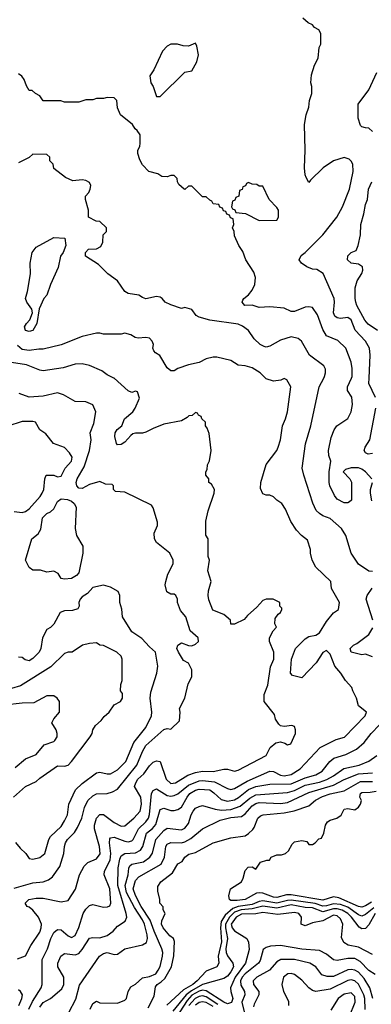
# Model space of a CAD drawing. Header units: inches. Extents: x 2348341 to 2479810, y 460419 to 613669.
# Tile 165 of 256: x 2360457 to 2362443, y 526457 to 532028. Entities that reach past the tile are written whole.
import ezdxf

# ---------------------------------------------------------------- set-up
doc = ezdxf.new("R2010")
doc.units = ezdxf.units.IN
doc.header["$MEASUREMENT"] = 0
doc.layers.add('C3562', color=7, linetype='Continuous')
doc.layers.add('C3563', color=7, linetype='Continuous')

msp = doc.modelspace()

# ---------------------------------------------------------------- linework, layer by layer
at = {"layer": 'C3562', "color": 2}
for points, elevation in [([(2360444.7, 526715.3), (2360490, 526732), (2360519, 526790), (2360570, 526866), (2360577, 526890), (2360579.5, 526910), (2360562, 526950), (2360530, 526989.3), (2360510, 527006), (2360498, 527010), (2360488, 527030), (2360508, 527050), (2360550, 527057.1), (2360590, 527058.4), (2360690, 527037.3), (2360730, 527044.7), (2360771.3, 527108.7), (2360795.1, 527190), (2360820.7, 527239.3), (2360840.7, 527259.3), (2360890, 527280.7), (2360911.1, 527308.9), (2360907.3, 527350), (2360878.4, 527450), (2360878.4, 527470), (2360890, 527511), (2360910, 527531), (2360930, 527531), (2360990, 527485.5), (2361030, 527465.5), (2361050, 527467.7), (2361101.2, 527510), (2361137, 527550), (2361144.2, 527590), (2361141.6, 527630), (2361106, 527690), (2361112.3, 527710), (2361124.5, 527730), (2361158.7, 527761.3), (2361190, 527806.8), (2361210, 527827.3), (2361230, 527834), (2361251, 527830), (2361283.8, 527730), (2361310, 527706.7), (2361337.2, 527710), (2361406.1, 527753.9), (2361450, 527768.9), (2361490, 527775.3), (2361550, 527774.9), (2361610, 527787.7), (2361630, 527787.3), (2361670, 527776), (2361690, 527781), (2361850, 527864), (2361871.6, 527910), (2361903.7, 527936.3), (2361930, 527942.4), (2361955.2, 527935.2), (2361970, 527924.7), (2361989, 527931), (2362014, 527990), (2362015.3, 528010), (2362008.7, 528028.7), (2361994.6, 528034.6), (2361950, 528029.2), (2361930, 528033.2), (2361921.2, 528041.2), (2361902, 528070), (2361896.4, 528096.4), (2361838, 528170), (2361838, 528210), (2361858, 528262), (2361872.7, 528367.3), (2361893.2, 528410), (2361892.7, 528450), (2361868, 528510), (2361868, 528530), (2361889.1, 528570.9), (2361908, 528590), (2361898, 528610), (2361900.4, 528639.6), (2361916.4, 528663.6), (2361930, 528674), (2361938, 528690), (2361938, 528698), (2361926, 528710), (2361926, 528730), (2361889, 528749), (2361850, 528749.3), (2361830, 528742.7), (2361795.9, 528704.1), (2361742.8, 528657.2), (2361725.4, 528634.6), (2361670, 528608), (2361650, 528608), (2361648, 528630), (2361610, 528662), (2361546.8, 528686.8), (2361524.8, 528744.8), (2361520.9, 528770), (2361523.2, 528796.8), (2361539, 528850), (2361519, 528910), (2361528.7, 528970), (2361522, 528990), (2361522, 529090), (2361508.9, 529111.1), (2361508.7, 529190), (2361522, 529250), (2361555.3, 529350), (2361558, 529370), (2361540.4, 529400.4), (2361526, 529410), (2361526, 529430), (2361508, 529450), (2361508, 529470), (2361516.4, 529483.6), (2361518, 529510), (2361528.4, 529531.6), (2361538, 529590), (2361527.3, 529687.3), (2361516.4, 529716.4), (2361506, 529730), (2361506, 529750), (2361486, 529770), (2361482, 529782), (2361466, 529790), (2361462, 529802), (2361450, 529806), (2361431.6, 529788.4), (2361412.7, 529787.3), (2361403.6, 529776.4), (2361370, 529758), (2361270, 529739), (2361210, 529715.3), (2361170, 529694), (2361150, 529689.2), (2361110, 529689.3), (2361095.9, 529684.1), (2361083.8, 529676.2), (2361050, 529637.2), (2361030, 529624), (2361010, 529622), (2361004, 529630), (2360994, 529670), (2360995.3, 529690), (2361008, 529710), (2361034, 529730), (2361049.4, 529770.6), (2361095.3, 529810), (2361108, 529830), (2361132.9, 529887.1), (2361122, 529922), (2361110, 529926), (2361090, 529918), (2361070, 529928), (2360990, 529999), (2360988, 530000)], 98), ([(2360508.3, 526430), (2360527.9, 526472.1), (2360577.2, 526550), (2360584, 526570), (2360583.5, 526710), (2360613.6, 526770), (2360631.6, 526830), (2360650, 526864), (2360670, 526880.7), (2360690, 526879.1), (2360730, 526844), (2360750, 526834.8), (2360770, 526846.8), (2360790, 526891), (2360815.1, 526970), (2360830, 526996), (2360850, 527016), (2360870, 527021), (2360930, 527007.3), (2360952.3, 527007.7), (2360965.6, 527014.4), (2360971.6, 527030), (2360966, 527110), (2360934, 527190), (2360935.6, 527210), (2360967.2, 527272.8), (2360971.1, 527311.1), (2360964.7, 527370), (2360966.6, 527393.4), (2360970, 527398.8), (2360990, 527402.4), (2361050, 527379.5), (2361070, 527376.4), (2361090, 527382.4), (2361098.4, 527390), (2361128.2, 527450), (2361169.7, 527490), (2361183.5, 527510), (2361189.8, 527530.2), (2361201.3, 527650), (2361210, 527667.3), (2361230, 527676.3), (2361290, 527637.6), (2361310, 527634), (2361330, 527637.6), (2361350, 527648.5), (2361410, 527697.8), (2361470, 527722), (2361490, 527723.6), (2361556.7, 527716.7), (2361630, 527678), (2361650, 527672.7), (2361670, 527677.6), (2361741.3, 527718.7), (2361870, 527776.4), (2361890, 527774.4), (2361930, 527754), (2361950, 527750.4), (2361990, 527757.6), (2362040.9, 527790), (2362154, 527910), (2362245.4, 527954.6), (2362291.5, 527968.5), (2362408, 528090), (2362415.3, 528110), (2362370, 528146), (2362359, 528190), (2362339, 528230), (2362334, 528250), (2362297.2, 528290), (2362271.2, 528331.2), (2362238, 528370), (2362210, 528438), (2362190, 528458), (2362170, 528448), (2362130.7, 528390), (2362050, 528304), (2361997.2, 528317.2), (2361986, 528330), (2361991.5, 528410), (2362014.5, 528470), (2362070, 528524.9), (2362090, 528537.3), (2362130, 528546), (2362150, 528558.8), (2362190, 528622.8), (2362230, 528671.3), (2362258, 528690), (2362264, 528730), (2362219, 528810), (2362214, 528850), (2362129, 528930), (2362109, 528970), (2362099, 529010), (2362099, 529030), (2362083.1, 529083.1), (2362048.9, 529108.9), (2362020.2, 529140.2), (2361989.1, 529189.1), (2361958, 529258), (2361938, 529290), (2361908.9, 529308.9), (2361890, 529328), (2361870, 529338), (2361850, 529338), (2361830, 529346), (2361816.4, 529376.4), (2361819, 529410), (2361850, 529512), (2361909, 529590), (2361917.2, 529610), (2361929.3, 529650.7), (2361941.2, 529730), (2361959, 529770), (2361969, 529810), (2361988, 529950), (2361966, 529990), (2361950, 529998), (2361931.6, 529988.4), (2361890, 529982), (2361850, 529995.3), (2361845.3, 530000)], 94), ([(2362450, 528906), (2362430, 528908), (2362370, 528948), (2362329.3, 529009.3), (2362299, 529110), (2362274, 529150), (2362210, 529205.2), (2362170, 529221.2), (2362150, 529233.2), (2362131.9, 529251.9), (2362111.9, 529291.9), (2362061.2, 529450), (2362053.2, 529490), (2362071.9, 529628.1), (2362102, 529730), (2362149.3, 529950), (2362174.1, 530000)], 90), ([(2362445.2, 529430), (2362410, 529469), (2362390, 529484), (2362370, 529492.7), (2362330, 529492.7), (2362296.9, 529483.1), (2362284.7, 529470), (2362322, 529430), (2362330.9, 529410.9), (2362331.3, 529310), (2362319.8, 529300.2), (2362310, 529295.3), (2362290, 529295.3), (2362250, 529315.3), (2362235.5, 529335.5), (2362209.3, 529390), (2362205.2, 529410), (2362205.2, 529470), (2362214, 529530), (2362202.7, 529562.7), (2362201.2, 529590), (2362215.5, 529664.5), (2362232.5, 529707.5), (2362249, 529730), (2362310, 529771.3), (2362329.3, 529810), (2362337.2, 529850), (2362332.5, 529892.5), (2362309, 529930), (2362309.2, 529950), (2362330.8, 530000)], 86), ([(2362466, 529890), (2362429.6, 529970), (2362430.8, 530000)], 82), ([(2360426, 527114), (2360530, 527144.4), (2360590, 527150.6), (2360618.4, 527161.6), (2360640.9, 527179.1), (2360683.2, 527236.8), (2360705.2, 527310), (2360709.3, 527350), (2360716, 527370), (2360727, 527390), (2360766.6, 527430), (2360783.3, 527456.7), (2360807, 527510), (2360822, 527570), (2360842, 527610), (2360870, 527636.3), (2360890, 527648), (2360950, 527650.3), (2360980.7, 527659.3), (2361010, 527674.4), (2361117.7, 527810), (2361150, 527886.8), (2361170, 527920.7), (2361270, 528011), (2361290, 528018), (2361310, 528014), (2361359, 528061), (2361364, 528110), (2361359, 528130), (2361389, 528190), (2361409, 528270), (2361429, 528310), (2361429.2, 528350), (2361410, 528388), (2361382, 528402), (2361354, 528450), (2361345.2, 528470), (2361349.1, 528489.1), (2361370, 528502.8), (2361410, 528487.3), (2361430, 528484.9), (2361450, 528494), (2361466, 528510), (2361465.2, 528530), (2361419, 528570), (2361395.3, 528650), (2361365.6, 528685.6), (2361348.7, 528730), (2361348, 528750), (2361338, 528770), (2361330, 528778), (2361310, 528778), (2361288.7, 528790), (2361279, 528830), (2361282.7, 528850), (2361294, 528890), (2361324, 528950), (2361324, 528970), (2361304, 529010), (2361229.5, 529069.5), (2361219, 529090), (2361216.4, 529123.6), (2361234.6, 529165.4), (2361234.6, 529185.4), (2361210, 529266), (2361200.4, 529280.4), (2361050, 529354), (2360998, 529358), (2360986, 529370), (2360986, 529390), (2360978, 529398), (2360940.4, 529400.4), (2360910, 529415.3), (2360850, 529397.2), (2360810, 529376), (2360790, 529378), (2360779.5, 529390), (2360776.2, 529410), (2360781.6, 529430), (2360821.4, 529498.6), (2360851.8, 529590), (2360859.5, 529650), (2360854.5, 529690), (2360875.8, 529744.2), (2360886, 529810), (2360870, 529848), (2360830, 529866), (2360770, 529868), (2360704.7, 529904.7), (2360670, 529916), (2360590, 529897), (2360510, 529892.7), (2360452.7, 529912.7)], 102), ([(2362450, 529574), (2362426, 529570), (2362410, 529578), (2362402, 529590), (2362408, 529610), (2362435.3, 529650), (2362469.1, 529830.9)], 82), ([(2360425.5, 529245.5), (2360470, 529240.4), (2360490, 529246), (2360510, 529260.5), (2360572.3, 529330), (2360583.7, 529350), (2360592.3, 529370), (2360598, 529430), (2360606, 529450), (2360648.4, 529451.6), (2360670, 529442), (2360690, 529444.7), (2360714, 529490), (2360748.7, 529530), (2360752.3, 529552.3), (2360738, 529578), (2360710, 529608), (2360648, 529630), (2360604, 529684), (2360570, 529708), (2360546, 529750), (2360530, 529755.3), (2360470, 529755.3), (2360390, 529728)], 106), ([(2362446.3, 529306.3), (2362438, 529350), (2362438, 529370), (2362449, 529410)], 86), ([(2360433.2, 527373.2), (2360459.8, 527339.8), (2360492, 527310), (2360510, 527282), (2360530, 527278), (2360570, 527287.3), (2360598, 527310), (2360620.7, 527390), (2360630, 527406.8), (2360690, 527464), (2360710, 527496), (2360726, 527530), (2360734, 527590), (2360772.7, 527670), (2360810, 527706.8), (2360890, 527766), (2360910, 527771), (2360950, 527761), (2360970, 527761), (2361010, 527784), (2361056.2, 527830), (2361101.7, 527938.3), (2361170, 528024), (2361200.7, 528090), (2361203.6, 528110), (2361193.6, 528190), (2361196.6, 528223.4), (2361231.8, 528330), (2361237, 528370), (2361224, 528450), (2361190, 528479), (2361146.8, 528526.8), (2361090, 528565.2), (2361037.2, 528650), (2361033.6, 528693.6), (2361022, 528730), (2361022, 528770), (2361013.2, 528793.2), (2360970, 528818), (2360930, 528828), (2360870, 528815.3), (2360839.1, 528780.9), (2360810, 528762), (2360798, 528750), (2360791.3, 528730), (2360792, 528710), (2360784.7, 528695.3), (2360754.4, 528685.6), (2360710, 528682.7), (2360685.2, 528674.8), (2360650, 528608.7), (2360630, 528588.7), (2360610, 528578), (2360586, 528530), (2360576, 528470), (2360566.8, 528450), (2360530, 528413.2), (2360510, 528401.2), (2360486.6, 528406.6), (2360470, 528419), (2360450, 528422)], 106), ([(2362452, 528630), (2362413.2, 528750), (2362419, 528770), (2362448.9, 528811.1)], 90), ([(2362450, 528424), (2362410, 528438), (2362390, 528435.3), (2362330, 528448.7), (2362324, 528470), (2362342, 528490), (2362362, 528498), (2362428.7, 528550), (2362452.5, 528587.5)], 90), ([(2360421.2, 527630), (2360489, 527690), (2360550, 527717.3), (2360570, 527736.3), (2360670, 527806), (2360710, 527804.7), (2360730, 527811), (2360750, 527831), (2360854, 527970), (2360865.2, 527990), (2360869.3, 528010), (2360884.8, 528035.2), (2360917.5, 528062.5), (2360933.6, 528086.4), (2360962, 528110), (2360990, 528152), (2361026, 528170), (2361038, 528190), (2361036.4, 528216.4), (2361026, 528230), (2361027.3, 528267.3), (2361035.3, 528290), (2361035.3, 528410), (2361030, 528426), (2361006, 528450), (2360930, 528488), (2360910, 528488.7), (2360890, 528502), (2360850, 528499), (2360810.9, 528489.1), (2360752, 528450), (2360730, 528449.2), (2360710, 528441.2), (2360633.3, 528366.7), (2360461.1, 528258.9), (2360410, 528243.6)], 110), ([(2360430, 527796), (2360490, 527846.8), (2360550, 527871), (2360594, 527926), (2360650, 527944.7), (2360655.3, 527950), (2360668, 527970), (2360668.7, 527990), (2360662, 528010), (2360638, 528050), (2360650, 528072), (2360682, 528110), (2360682, 528170), (2360669, 528189), (2360650, 528202), (2360610, 528202), (2360536.9, 528163.1), (2360470, 528161.2), (2360370, 528149.3)], 114), ([(2360570, 526441), (2360590, 526467.7), (2360629.7, 526490.3), (2360694.9, 526545.1), (2360705.6, 526570), (2360705.1, 526610), (2360672, 526670), (2360672.3, 526690), (2360689.7, 526730.3), (2360710, 526744), (2360770, 526736.3), (2360790, 526744), (2360810, 526766.8), (2360850, 526831), (2360870, 526836), (2360910, 526833.4), (2360950, 526846.7), (2360983.7, 526870), (2361010, 526898.8), (2361052, 526928), (2361060.9, 526950), (2361058.4, 526970), (2361010.8, 527130), (2361012.8, 527230), (2361021.6, 527278.4), (2361030, 527296.3), (2361049.7, 527310.3), (2361110, 527313.7), (2361139.5, 527330), (2361153, 527350), (2361173.7, 527426.3), (2361207.6, 527452.4), (2361224.9, 527475.1), (2361250, 527558.8), (2361270, 527567.7), (2361310, 527553.4), (2361330, 527553), (2361350, 527559.1), (2361370, 527573.4), (2361402, 527630), (2361418.4, 527650), (2361450, 527668.8), (2361470, 527674), (2361530.2, 527670.2), (2361554.3, 527654.3), (2361595.6, 527615.6), (2361630, 527605.7), (2361670, 527614.3), (2361693, 527627), (2361750, 527671.6), (2361790, 527690.2), (2361870, 527701.7), (2361990, 527703.6), (2362070, 527739.1), (2362130, 527754.9), (2362164.6, 527775.4), (2362209.5, 527830), (2362231.2, 527848.8), (2362299, 527870), (2362359.3, 527900.7), (2362402, 527938), (2362442.7, 527990), (2362490, 528039.1)], 90), ([(2360734, 526410), (2360773.8, 526486.2), (2360795.1, 526564.9), (2360906.6, 526730), (2360930, 526744.9), (2360950, 526750.7), (2360990, 526738), (2361010, 526741), (2361050, 526771.3), (2361150, 526794.4), (2361172.7, 526807.3), (2361178, 526830), (2361176.9, 526850), (2361161.5, 526910), (2361150, 526935.1), (2361104.7, 527004.7), (2361060.3, 527090), (2361052.9, 527130), (2361068.6, 527190), (2361072.8, 527227.2), (2361079.1, 527240.9), (2361090, 527250.4), (2361156.3, 527263.7), (2361190.9, 527289.1), (2361207.2, 527312.8), (2361226, 527390), (2361270, 527440.5), (2361290, 527453), (2361370, 527444.4), (2361390, 527453.4), (2361410, 527481), (2361425.6, 527530), (2361437, 527550), (2361450, 527567.3), (2361470, 527576.3), (2361490, 527582), (2361561.2, 527561.2), (2361595.8, 527555.8), (2361650, 527559.6), (2361702.2, 527577.8), (2361756, 527624), (2361790, 527643.2), (2361970, 527654.9), (2362010, 527666.9), (2362070, 527696.5), (2362150, 527714.4), (2362191.4, 527728.6), (2362230, 527748.9), (2362288.5, 527791.6), (2362374, 527810), (2362430, 527833.4), (2362474.3, 527865.7)], 86), ([(2360855.3, 526430), (2360870, 526462), (2360890, 526474), (2360910, 526464.7), (2361010, 526462.8), (2361050, 526481), (2361059, 526490), (2361068.7, 526530), (2361084.5, 526555.5), (2361110, 526571), (2361150, 526606), (2361190, 526614.9), (2361226, 526630), (2361239.6, 526650), (2361250, 526671.3), (2361263.6, 526730), (2361265.6, 526750), (2361260.5, 526770), (2361216.1, 526870), (2361193.6, 526933.6), (2361142.8, 527010), (2361110, 527072.3), (2361098.3, 527110), (2361110, 527157.3), (2361130, 527179.1), (2361255.1, 527250), (2361275.1, 527290), (2361282, 527350), (2361290, 527362.8), (2361310, 527372.7), (2361370, 527370.3), (2361390, 527377), (2361424.1, 527395.9), (2361490, 527450.4), (2361590, 527499.5), (2361650, 527514.9), (2361710, 527520.4), (2361730, 527534.4), (2361770, 527579.5), (2361790, 527594), (2361810, 527599), (2361930, 527593.1), (2361970, 527598.7), (2362090, 527654.6), (2362230, 527697.3), (2362290, 527728.7), (2362370, 527760.2), (2362450, 527766.5)], 82), ([(2361183.1, 526436.9), (2361216.2, 526503.8), (2361223.3, 526556.7), (2361232.3, 526570), (2361256.6, 526583.4), (2361277.2, 526602.8), (2361313.6, 526670), (2361328.3, 526731.7), (2361331.7, 526811.7), (2361325.2, 526830), (2361305.3, 526845.3), (2361266.6, 526890), (2361257.2, 526910), (2361259, 526930), (2361278, 526970), (2361268, 526992), (2361268, 527008), (2361248.4, 527028.4), (2361248, 527050), (2361236.4, 527096.4), (2361236.4, 527123.6), (2361254, 527150), (2361319.7, 527200.3), (2361350, 527251.3), (2361374, 527266), (2361388.7, 527290), (2361412.5, 527307.5), (2361450, 527315.5), (2361550, 527370.4), (2361650, 527398.8), (2361730, 527410.7), (2361750, 527422.8), (2361773.4, 527446.6), (2361782, 527458), (2361802, 527510), (2361816.9, 527523.1), (2361831.5, 527528.5), (2361950, 527539.6), (2362007.6, 527552.4), (2362090, 527580.4), (2362127, 527613), (2362166.6, 527633.4), (2362210, 527648.1), (2362290, 527664.6), (2362382.5, 527717.5), (2362450, 527718.5)], 78), ([(2362444.7, 527035.3), (2362410, 527013.3), (2362390, 527007.2), (2362370, 527011.3), (2362259.4, 527059.4), (2362230, 527064.7), (2362170, 527047), (2361990, 527077.2), (2361963.2, 527076.8), (2361910, 527062), (2361890, 527064.2), (2361830, 527086.3), (2361810, 527087.6), (2361794.9, 527085.1), (2361731.3, 527050), (2361684.6, 527044.6), (2361650, 527045.2), (2361642, 527050), (2361639, 527070), (2361648, 527110), (2361709.3, 527150.7), (2361719, 527170), (2361730, 527214), (2361747.3, 527232.7), (2361770, 527234), (2361790, 527222), (2361818, 527262), (2361852, 527272), (2361868, 527272), (2361878, 527290), (2361910, 527302.8), (2361936.5, 527303.5), (2361958, 527310), (2361975.5, 527324.5), (2361996.5, 527363.5), (2362010, 527376), (2362050, 527384.7), (2362078, 527378), (2362090, 527362), (2362110, 527362), (2362126, 527370), (2362147.3, 527392.7), (2362162, 527398), (2362174, 527426), (2362184, 527470), (2362195.3, 527490), (2362210, 527498.8), (2362248, 527510), (2362272.5, 527527.5), (2362290, 527562), (2362310, 527564.7), (2362350, 527558), (2362370, 527572), (2362382, 527590), (2362388, 527610), (2362378, 527630), (2362382, 527650), (2362390, 527656), (2362436.8, 527656.8), (2362470, 527663)], 74), ([(2362457.4, 527002.6), (2362410, 526964.7), (2362390, 526955.1), (2362370, 526963.1), (2362310, 527007.4), (2362270, 527021.9), (2362230, 527026.2), (2362190, 527013.8), (2362170, 527012.9), (2362126.7, 527026.7), (2361990, 527046.1), (2361970, 527045.2), (2361910, 527028.6), (2361830, 527042.4), (2361810, 527038.6), (2361770, 527021.5), (2361690.1, 527009.9), (2361660.7, 526999.3), (2361618.2, 526961.8), (2361595.2, 526924.8), (2361590.8, 526890), (2361595.8, 526810), (2361577.8, 526730), (2361581.6, 526690), (2361570.7, 526670), (2361510, 526644.2), (2361459.5, 526590), (2361434.9, 526570), (2361381.4, 526538.6), (2361288.7, 526451.3)], 78), ([(2362464.4, 526970), (2362430, 526906), (2362410, 526886.6), (2362390, 526883.7), (2362374, 526894), (2362332.1, 526950), (2362311.1, 526970), (2362278.7, 526990), (2362250, 526997.7), (2362230, 526997.5), (2362170, 526981.1), (2362110, 527003.7), (2362070, 527005.5), (2361990, 527019.9), (2361910, 527001.7), (2361830, 527012.2), (2361770, 526996.9), (2361707.6, 526992.4), (2361670, 526977.9), (2361641.7, 526950), (2361619.5, 526910), (2361618.7, 526890), (2361631.5, 526830), (2361620.7, 526770), (2361622.3, 526750), (2361630, 526730.7), (2361660.5, 526690), (2361664.4, 526670), (2361650, 526640.7), (2361630, 526617), (2361610, 526603.7), (2361490, 526569), (2361426.6, 526533.4), (2361396.3, 526510), (2361322.4, 526417.6)], 82), ([(2362450, 526739.3), (2362370, 526779.6), (2362311.9, 526791.9), (2362287.5, 526807.5), (2362275.5, 526835.5), (2362282, 526910), (2362270, 526941.2), (2362250, 526958), (2362230, 526961.3), (2362170, 526929), (2362110, 526918), (2362070, 526902), (2362046, 526910), (2362048.7, 526950), (2362033.2, 526970), (2362010, 526976.9), (2361914.9, 526965.1), (2361830, 526976.4), (2361790, 526968.4), (2361710, 526966.4), (2361679.6, 526950), (2361651.8, 526910), (2361657, 526890), (2361670, 526872.7), (2361740.7, 526830), (2361748.7, 526808.7), (2361753.1, 526766.9), (2361733.1, 526690), (2361674.7, 526610), (2361647.4, 526550), (2361648.7, 526530), (2361661.3, 526490), (2361652.6, 526467.4), (2361630, 526459.7), (2361610, 526468.6), (2361510, 526533.6), (2361490, 526536.2), (2361470, 526531.2), (2361430, 526508.3), (2361402, 526478), (2361320.7, 526350)], 86), ([(2362465.1, 526625.1), (2362430, 526647.8), (2362380.1, 526700.1), (2362350, 526715.8), (2362310, 526716.3), (2362250, 526704.5), (2362230, 526709.4), (2362190, 526740.9), (2362150, 526760.9), (2362050, 526769.7), (2361930.5, 526789.5), (2361873.2, 526786.8), (2361850, 526779.3), (2361833, 526767), (2361816, 526704), (2361804.9, 526690), (2361730, 526629.7), (2361712.8, 526610), (2361703.9, 526590), (2361705.2, 526565.2), (2361726.7, 526530), (2361728.5, 526510), (2361712, 526470), (2361735.3, 526370)], 90), ([(2362451.2, 526490), (2362434.7, 526550), (2362403, 526603), (2362370, 526638.3), (2362350, 526649.7), (2362330, 526654.3), (2362310, 526651.2), (2362230, 526615.1), (2362193.8, 526613.8), (2362164.5, 526624.5), (2362129, 526670), (2362095.3, 526690), (2362010, 526711.3), (2361932, 526710), (2361910, 526698), (2361867.7, 526650), (2361796, 526610), (2361774.8, 526590), (2361777.3, 526570), (2361808.2, 526530), (2361808.5, 526510), (2361781.2, 526458.8), (2361778, 526442)], 94), ([(2362408.3, 526428.3), (2362407.4, 526490), (2362400.9, 526510), (2362370.6, 526570.6), (2362350, 526589.6), (2362330, 526595.1), (2362310, 526591.3), (2362210, 526543.5), (2362130, 526529.5), (2362110, 526534.5), (2362090, 526549.4), (2362050, 526594.5), (2362010, 526626.6), (2361990, 526631.8), (2361970.6, 526629.4), (2361947.3, 526610), (2361937.3, 526570), (2361947.7, 526530), (2361975.6, 526475.6), (2361975.5, 526450)], 98), ([(2360451.5, 526450), (2360469.4, 526490), (2360471.8, 526510), (2360461.2, 526530), (2360450, 526539.3)], 98), ([(2362319.6, 526390), (2362351.3, 526470), (2362350, 526502), (2362330, 526522), (2362290, 526513.6), (2362256, 526490), (2362215.2, 526424.8)], 102), ([(2361576, 526456), (2361510, 526499.4), (2361490, 526504.5), (2361470, 526501.7), (2361447.1, 526490), (2361411.8, 526450)], 90), ([(2361550, 526444.1), (2361510, 526467), (2361490, 526471.6), (2361470, 526467.6), (2361450, 526453.1)], 94)]:
    msp.add_lwpolyline(points, dxfattribs=dict(at, elevation=elevation))
at = {"layer": 'C3562', "color": 2, "elevation": 102}
msp.add_lwpolyline([(2360710, 528862), (2360690, 528866), (2360674.6, 528894.6), (2360650, 528908), (2360610, 528902), (2360573.6, 528913.6), (2360530, 528914), (2360510, 528928.7), (2360489.2, 528970), (2360525.2, 529090), (2360560.2, 529119.8), (2360575.5, 529144.5), (2360586, 529210), (2360610, 529234.8), (2360630, 529242.8), (2360650, 529261), (2360670, 529301), (2360690, 529316.3), (2360727.2, 529312.8), (2360750, 529303), (2360764.9, 529290), (2360775.5, 529270), (2360770.8, 529150), (2360777.3, 529110), (2360813, 529050), (2360813, 529010), (2360790, 528898), (2360777.5, 528882.5), (2360750, 528867)], close=True, dxfattribs=at)
at = {"layer": 'C3563', "color": 2}
for points, elevation in [([(2362430.8, 530000), (2362436, 530130), (2362432, 530170), (2362410, 530209.2), (2362351.4, 530271.4), (2362329.2, 530330), (2362310, 530343.7), (2362270, 530338), (2362250, 530340.9), (2362237.2, 530350), (2362229.5, 530370), (2362236, 530430), (2362233.2, 530450), (2362171.5, 530591.5), (2362135.5, 530615.5), (2362110, 530617.2), (2362078, 530630), (2362048, 530650), (2362035.3, 530670), (2362046.8, 530693.2), (2362068.7, 530710), (2362170, 530811.3), (2362249, 530910), (2362281.2, 530970), (2362319.3, 531070), (2362341.2, 531170), (2362339, 531210), (2362330, 531228), (2362318, 531238), (2362290, 531248.7), (2362230, 531229), (2362170.8, 531189.2), (2362099.6, 531120.4), (2362090, 531106), (2362074.6, 531134.6), (2362069.4, 531149.4), (2362066.6, 531190), (2362069.4, 531289.4), (2362065.6, 531434.4), (2362075.3, 531490), (2362090, 531534), (2362094, 531570), (2362108, 531610), (2362108, 531650), (2362102, 531670), (2362104.7, 531715.3), (2362122, 531770), (2362142, 531810), (2362148.9, 531871.1), (2362158, 531890), (2362158, 531950), (2362146, 531970), (2362123.1, 531983.1), (2362110, 531998), (2362086, 532010), (2362056.4, 532036.4)], 82), ([(2362330.8, 530000), (2362335.1, 530010), (2362334.8, 530054.8), (2362328.9, 530091.1), (2362299.3, 530170), (2362253.8, 530213.8), (2362190, 530239), (2362170, 530275.3), (2362138.7, 530358.7), (2362110, 530399), (2362090, 530404), (2362070, 530401.2), (2362010, 530377.2), (2361990, 530377.2), (2361950, 530395.3), (2361870, 530403.7), (2361810, 530399.5), (2361770, 530413.2), (2361728.7, 530410), (2361714, 530430), (2361718, 530442), (2361722, 530450), (2361750, 530471), (2361770, 530498), (2361785.2, 530530), (2361789.2, 530570), (2361780.2, 530600.2), (2361734, 530670), (2361716.5, 530716.5), (2361695.3, 530750), (2361670, 530806), (2361668, 530830), (2361658, 530850), (2361666, 530870), (2361662, 530902), (2361647.3, 530907.3), (2361642, 530922), (2361627.3, 530927.3), (2361622, 530942), (2361607.3, 530947.3), (2361602, 530962), (2361587.3, 530967.3), (2361582, 530982), (2361550, 530986), (2361542, 531002), (2361530, 531006), (2361510, 531026), (2361490, 531026), (2361430, 531086), (2361410, 531086), (2361390, 531068), (2361386, 531070), (2361356.4, 531096.4), (2361348, 531110), (2361346, 531130), (2361330, 531146), (2361310, 531146), (2361290, 531138), (2361260.4, 531140.4), (2361236.4, 531156.4), (2361186, 531170), (2361150, 531206), (2361134.6, 531234.6), (2361124, 531270), (2361124, 531290), (2361135.3, 531310), (2361138, 531330), (2361136.4, 531376.4), (2361120.4, 531400.4), (2361108, 531410), (2361094.6, 531434.6), (2361026, 531490), (2361008.4, 531528.4), (2361006, 531570), (2360990, 531586), (2360950, 531588), (2360930, 531582), (2360890, 531582), (2360870, 531575.3), (2360830, 531575.3), (2360790, 531562), (2360710, 531562), (2360688.4, 531568.4), (2360590, 531568), (2360570, 531598), (2360546, 531610), (2360527.3, 531627.3), (2360510, 531628), (2360494.6, 531654.6), (2360482, 531690), (2360469, 531709), (2360450, 531722)], 86), ([(2362450, 531395.3), (2362430, 531414), (2362410, 531415.3), (2362390, 531422), (2362382, 531430), (2362368.4, 531471.6), (2362368.7, 531550), (2362428.9, 531631.1), (2362475.3, 531730)], 78), ([(2362174.1, 530000), (2362179, 530010), (2362184, 530030), (2362184, 530050), (2362174, 530070), (2362094, 530130), (2362049.3, 530209.3), (2362030, 530224), (2361990, 530233.2), (2361930, 530214), (2361870, 530180.9), (2361850, 530176), (2361838.6, 530178.6), (2361815.3, 530190), (2361781.5, 530221.5), (2361748.7, 530270), (2361714.5, 530294.5), (2361690, 530305.2), (2361530, 530328.7), (2361470, 530344), (2361453.6, 530353.6), (2361429, 530389), (2361390, 530399), (2361370, 530394), (2361310, 530415.3), (2361278, 530430), (2361262, 530450), (2361250, 530457.2), (2361230, 530460.9), (2361170, 530448.7), (2361150, 530455.3), (2361130, 530469.2), (2361070, 530479.3), (2361049.6, 530489.6), (2361009, 530550), (2360955.3, 530590), (2360902, 530642), (2360829, 530690), (2360828.4, 530711.6), (2360846, 530730), (2360890, 530732), (2360914.6, 530745.4), (2360926, 530770), (2360928.4, 530811.6), (2360946, 530830), (2360946, 530850), (2360910, 530886), (2360888.4, 530888.4), (2360846, 530910), (2360846, 530950), (2360828, 531010), (2360828, 531030), (2360848, 531050), (2360855.3, 531070), (2360858, 531090), (2360850, 531106), (2360830, 531118), (2360810, 531122), (2360756.4, 531116.4), (2360714.6, 531134.6), (2360650, 531186), (2360646, 531210), (2360626, 531230), (2360626, 531250), (2360610, 531266), (2360530, 531268), (2360510.9, 531249.1), (2360450, 531218)], 90), ([(2362478, 530270), (2362425.9, 530305.9), (2362407, 530327), (2362362, 530410), (2362356.2, 530430), (2362352, 530450), (2362352.3, 530510), (2362364, 530550), (2362390, 530592), (2362395.1, 530610), (2362393.2, 530630), (2362370, 530645.2), (2362329.5, 530649.5), (2362309.2, 530670), (2362310, 530691.3), (2362329.4, 530710.6), (2362357.2, 530722.8), (2362369, 530750), (2362382, 530810), (2362384, 530870), (2362401.2, 530930), (2362410, 530982), (2362420.9, 531010), (2362427.3, 531070), (2362447, 531110)], 78), ([(2361845.3, 530000), (2361815.3, 530030), (2361770, 530059), (2361730, 530069.2), (2361690, 530073.2), (2361650, 530099), (2361570, 530119), (2361550, 530119), (2361510.9, 530109.1), (2361470, 530089), (2361410, 530075.3), (2361350, 530055.3), (2361330, 530042), (2361310, 530042), (2361290, 530058), (2361248.7, 530128.7), (2361223.1, 530143.1), (2361214.6, 530154.6), (2361209.4, 530170), (2361213.2, 530190), (2361205.2, 530210), (2361190, 530225.2), (2361170, 530229.3), (2361125.6, 530225.6), (2361109.3, 530229.3), (2361084.7, 530244.7), (2361050, 530254), (2361030, 530248.7), (2360930, 530248.7), (2360910, 530255.3), (2360890, 530255.3), (2360810, 530235.3), (2360690, 530189.2), (2360590, 530164), (2360564.7, 530164.7), (2360510, 530156), (2360470, 530161.2), (2360444.8, 530184.8)], 94), ([(2360988, 530000), (2360950, 530019.3), (2360921.2, 530041.2), (2360850, 530072), (2360810, 530080.9), (2360770, 530079.3), (2360702.3, 530057.7), (2360590, 530041.2), (2360570, 530045.2), (2360495.4, 530075.4), (2360410, 530087.6)], 98)]:
    msp.add_lwpolyline(points, dxfattribs=dict(at, elevation=elevation))
for points, elevation in [([(2361450, 531895.3), (2361410, 531879), (2361380.2, 531880.2), (2361348.9, 531888.9), (2361310, 531889), (2361290, 531879), (2361262.8, 531850), (2361215.3, 531744.7), (2361192, 531710), (2361198, 531670), (2361211.3, 531650), (2361230, 531594), (2361250, 531594), (2361389.4, 531730.6), (2361430, 531738), (2361457, 531790), (2361467, 531830), (2361458, 531878)], 86), ([(2361750, 531106), (2361738, 531102), (2361732.7, 531087.3), (2361718, 531082), (2361712.7, 531067.3), (2361698, 531062), (2361694, 531030), (2361678, 531022), (2361672.7, 531007.3), (2361658, 531002), (2361654, 530970), (2361658, 530958), (2361672.7, 530952.7), (2361678, 530938), (2361731.6, 530931.6), (2361810, 530892), (2361910, 530894), (2361918, 530910), (2361918, 530950), (2361910, 530966), (2361866, 531010), (2361830, 531086), (2361810, 531086), (2361796.4, 531096.4), (2361770, 531098)], 86), ([(2360510, 530264.5), (2360490, 530269.5), (2360482.7, 530290), (2360494, 530310), (2360514, 530330), (2360529.2, 530370), (2360525.2, 530390), (2360497.2, 530430), (2360489.6, 530450), (2360500.9, 530490), (2360517, 530590), (2360515.1, 530650), (2360527.6, 530710), (2360550, 530740.7), (2360650, 530796), (2360711.6, 530791.6), (2360718, 530750), (2360702.8, 530710), (2360686.8, 530690), (2360674, 530626), (2360631, 530530), (2360610.7, 530469.3), (2360592, 530450), (2360567.1, 530392.9), (2360553.4, 530310), (2360530, 530269.4)], 90)]:
    msp.add_lwpolyline(points, close=True, dxfattribs=dict(at, elevation=elevation))

doc.saveas('drawing.dxf')
